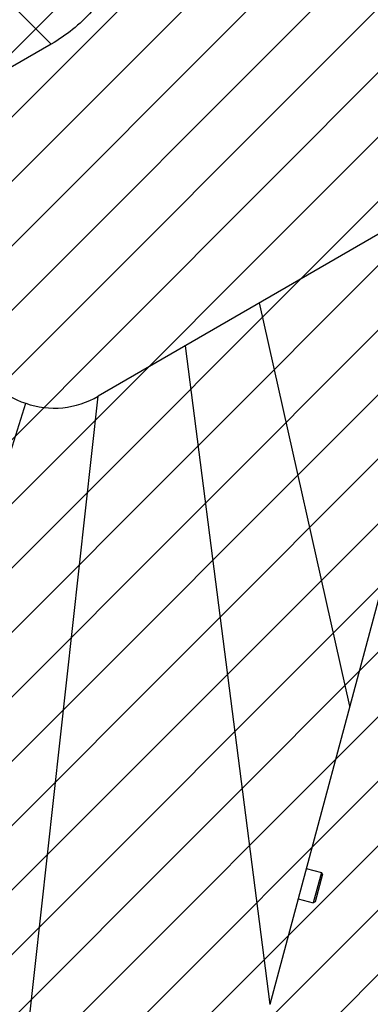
# Model space of a CAD drawing. Header units: millimetres. Extents: x 0 to 12710, y 0 to 5940.
# Tile 196 of 241: x 7060 to 7245, y 3907 to 4426. Entities that reach past the tile are written whole.
import ezdxf

# ---------------------------------------------------------------- set-up
doc = ezdxf.new("R2010")
doc.units = ezdxf.units.MM
doc.header["$LTSCALE"] = 231.275
doc.linetypes.add('PHANTOM', pattern=[0.8, 0.45, -0.05, 0.1, -0.05, 0.1, -0.05])
doc.layers.get('0').update_dxf_attribs({"linetype": 'CONTINUOUS'})
for name, color, linetype in [('_0219_COVER_TOP_PBL222', 7, 'CONTINUOUS'), ('DEFAULT_3', 7, 'PHANTOM'), ('P9140503_BOLT_PBL243', 7, 'CONTINUOUS'), ('위_8_VBL209', 7, 'CONTINUOUS')]:
    doc.layers.add(name, color=color, linetype=linetype)

# ---------------------------------------------------------------- blocks, each defined once
blk = doc.blocks.new('_0219_COVER_TOP_PBL222', base_point=(1027.63, 1494.27))
at = {"layer": '_0219_COVER_TOP_PBL222', "color": 2}
for p, q in [((908.23, 1485.09), (922.26, 1471.06)), ((974.72, 1354.8), (958.87, 1425.61)), ((945.78, 1418.05), (960.68, 1302.42)), ((884.73, 1302.67), (917.76, 1407.97)), ((916.7, 1284.21), (930.49, 1409.23))]:
    blk.add_line(p, q, dxfattribs=at)
at = {"layer": '_0219_COVER_TOP_PBL222', "color": 7}
for p, q in [((922.26, 1471.06), (904.28, 1460.68)), ((1025.17, 1463.89), (930.49, 1409.23)), ((993.48, 1424.83), (960.68, 1302.42))]:
    blk.add_line(p, q, dxfattribs=at)
for points, knots in [([(938.23, 1502.09), (938.23, 1499.05), (937.58, 1492.95), (935.17, 1485.67), (932.25, 1480.3), (928.51, 1475.48), (924.88, 1472.58), (922.26, 1471.06)], [0, 0, 0, 0, 0.25007, 0.50013, 0.625301, 0.750447, 1, 1, 1, 1]), ([(908.41, 1416.71), (909.25, 1414.69), (911.77, 1410.93), (915.69, 1408.67), (917.76, 1407.97)], [0, 0, 0, 0, 0.5, 1, 1, 1, 1]), ([(917.76, 1407.97), (919.83, 1407.27), (924.32, 1406.68), (928.6, 1408.13), (930.49, 1409.23)], [0, 0, 0, 0, 0.500085, 1, 1, 1, 1])]:
    blk.add_open_spline(points, degree=3, knots=knots, dxfattribs=at)
blk = doc.blocks.new('P9140503_BOLT_PBL243', base_point=(967.78, 1323.27))
at = {"layer": 'P9140503_BOLT_PBL243', "color": 7}
for p, q in [((967.07, 1326.28), (969.73, 1325.57)), ((969.73, 1325.57), (968.31, 1320.26)), ((969.91, 1325.26), (968.61, 1320.43)), ((969.91, 1325.26), (969.73, 1325.57)), ((965.65, 1320.97), (968.31, 1320.26)), ((968.61, 1320.43), (968.31, 1320.26))]:
    blk.add_line(p, q, dxfattribs=at)
blk = doc.blocks.new('위_8_VBL209', base_point=(992.73, 1508.09))
at = {"layer": '_0219_COVER_TOP_PBL222'}
blk.add_blockref('_0219_COVER_TOP_PBL222', (1027.63, 1494.27), dxfattribs=at)
at = {"layer": 'P9140503_BOLT_PBL243'}
blk.add_blockref('P9140503_BOLT_PBL243', (967.78, 1323.27), dxfattribs=at)
blk = doc.blocks.new('RERE')
h = blk.add_hatch()
h.set_pattern_fill('XSEC0003', color=134, scale=8, angle=45, style=0, pattern_type=0)
h.set_pattern_definition([(45, (0, 0), (-5.656854, 5.656854), [])])
edge = h.paths.add_edge_path()
edge.add_arc((992.726, 1508.087), 300, 0, 360)
at = {"layer": 'DEFAULT_3', "color": 2}
blk.add_circle((992.726, 1508.087), 300, dxfattribs=at)
at = {"layer": '위_8_VBL209'}
blk.add_blockref('위_8_VBL209', (992.726, 1508.087), dxfattribs=at)

msp = doc.modelspace()

# ---------------------------------------------------------------- block references
at = {"xscale": 3, "yscale": 3, "zscale": 3}
msp.add_blockref('RERE', (4310.1, 0), dxfattribs=at)

doc.saveas('drawing.dxf')
